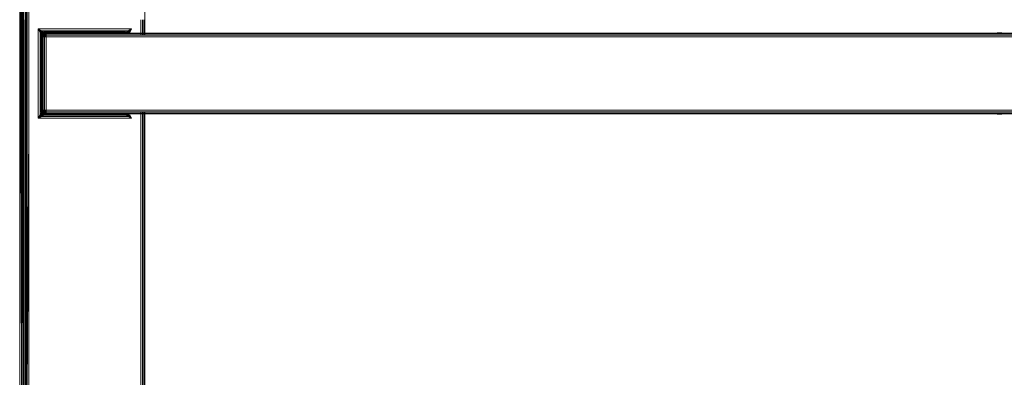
# Model space of a CAD drawing. Header units: millimetres. Extents: x 1 to 3476, y -521 to 159.
# Tile 112 of 130: x 2875 to 3023, y -143 to -90. Entities that reach past the tile are written whole.
import ezdxf

# ---------------------------------------------------------------- set-up
doc = ezdxf.new("R2010")
doc.units = ezdxf.units.MM
doc.layers.add('VG491211CA_dwg', color=8, linetype='Continuous', lineweight=9)

# ---------------------------------------------------------------- blocks, each defined once
blk = doc.blocks.new('VG491211CA_dwg-300031-Poziom 1')
at = {"color": 18, "lineweight": 9}
for p, q in [((307.76, -24.52), (307.88, -89.68)), ((307.76, -24.52), (307.76, -89.68)), ((307.87, -24.52), (307.88, -89.68)), ((308.06, -24.52), (307.88, -89.68)), ((308.06, -89.68), (308.06, -24.52)), ((308.32, -24.52), (308.06, -89.68)), ((308.32, -89.68), (308.32, -24.52)), ((306.93, -44.74), (307.19, -145.04)), ((306.93, -44.74), (306.93, -145.17)), ((307.19, -44.87), (307.38, -144.94)), ((307.19, -44.87), (307.19, -145.04)), ((307.38, -144.94), (307.38, -44.97)), ((307.38, -144.94), (307.49, -45.02)), ((307.49, -144.89), (307.49, -45.02)), ((325.72, -92.02), (325.72, -50.62)), ((325.72, -50.62), (325.72, -92.02)), ((307.72, -89.68), (307.72, -105.8)), ((307.72, -105.8), (307.72, -89.68)), ((307.76, -89.68), (307.76, -105.81)), ((307.76, -89.68), (307.76, -105.8)), ((307.87, -105.82), (307.87, -89.68)), ((307.88, -89.68), (307.88, -105.82)), ((308.06, -105.84), (308.06, -89.68)), ((308.06, -89.68), (308.06, -105.84)), ((308.32, -105.87), (308.32, -89.68)), ((325.12, -89.68), (325.12, -92.02)), ((325.39, -89.68), (325.39, -92.02)), ((325.39, -92.02), (325.39, -89.68)), ((325.57, -89.68), (325.57, -92.02)), ((325.57, -92.02), (325.57, -89.68)), ((325.69, -92.02), (325.69, -89.68)), ((325.69, -89.68), (325.69, -92.02)), ((310.25, -91.35), (309.72, -91.08)), ((309.72, -91.08), (310.09, -91.45)), ((309.72, -91.08), (309.99, -91.61)), ((323.72, -91.08), (309.72, -91.08)), ((309.72, -91.08), (309.72, -104.47)), ((310.09, -91.45), (309.99, -91.61)), ((310.21, -91.83), (309.99, -91.61)), ((309.99, -91.61), (309.99, -103.95)), ((310.19, -91.91), (309.99, -91.61)), ((310.25, -91.35), (310.09, -91.45)), ((310.47, -91.57), (310.09, -91.45)), ((310.09, -91.45), (310.32, -91.68)), ((310.09, -91.45), (310.21, -91.83)), ((310.55, -91.55), (310.25, -91.35)), ((310.55, -91.55), (310.25, -91.35)), ((323.2, -91.35), (310.25, -91.35)), ((310.32, -91.68), (310.47, -91.57)), ((310.44, -91.8), (310.47, -91.57)), ((310.47, -91.57), (310.62, -91.68)), ((310.55, -91.55), (310.62, -91.68)), ((322.82, -91.53), (310.62, -91.53)), ((310.62, -91.53), (310.85, -91.65)), ((310.62, -91.68), (310.85, -91.65)), ((310.66, -91.72), (310.85, -91.65)), ((310.85, -91.65), (322.6, -91.65)), ((310.85, -91.65), (310.92, -91.68)), ((322.52, -91.68), (322.6, -91.65)), ((322.6, -91.65), (322.82, -91.53)), ((322.6, -91.65), (322.82, -91.68)), ((322.6, -91.65), (322.79, -91.72)), ((322.9, -91.55), (322.82, -91.68)), ((322.97, -91.57), (322.82, -91.68)), ((322.9, -91.55), (323.2, -91.35)), ((322.97, -91.57), (323.2, -91.35)), ((323.36, -91.45), (322.97, -91.57)), ((322.97, -91.57), (323.12, -91.68)), ((322.97, -91.57), (323.01, -91.8)), ((323.36, -91.45), (323.12, -91.68)), ((323.72, -91.08), (323.2, -91.35)), ((323.36, -91.45), (323.2, -91.35)), ((323.24, -91.83), (323.36, -91.45)), ((323.72, -91.08), (323.36, -91.45)), ((323.46, -91.61), (323.36, -91.45)), ((323.46, -91.61), (323.72, -91.08)), ((310.29, -92.21), (310.17, -91.98)), ((310.17, -91.98), (310.17, -103.57)), ((310.19, -91.91), (310.32, -91.98)), ((310.21, -91.83), (310.32, -91.68)), ((310.21, -91.83), (310.44, -91.8)), ((310.21, -91.83), (310.32, -91.98)), ((310.29, -92.21), (310.32, -91.98)), ((310.29, -92.21), (310.36, -92.02)), ((310.29, -103.35), (310.29, -92.21)), ((310.32, -92.28), (310.29, -92.21)), ((310.32, -91.68), (310.44, -91.8)), ((310.32, -91.98), (310.44, -91.8)), ((310.32, -91.98), (310.47, -91.83)), ((310.32, -91.98), (310.36, -92.02)), ((310.32, -92.28), (310.36, -92.02)), ((310.36, -92.02), (310.32, -92.28)), ((310.32, -92.28), (310.4, -92.04)), ((310.32, -92.28), (310.32, -103.27)), ((310.36, -92.28), (310.32, -92.28)), ((310.32, -103.27), (310.32, -92.28)), ((310.36, -92.02), (310.47, -91.83)), ((310.47, -91.83), (310.36, -92.02)), ((310.36, -92.02), (310.49, -91.85)), ((310.36, -92.02), (310.4, -92.04)), ((310.4, -92.04), (310.36, -92.28)), ((310.36, -92.28), (310.49, -92.08)), ((310.36, -92.28), (310.36, -103.27)), ((310.47, -92.28), (310.36, -92.28)), ((310.49, -91.85), (310.4, -92.04)), ((310.4, -92.04), (310.55, -91.91)), ((310.4, -92.04), (310.49, -92.08)), ((310.44, -91.8), (310.62, -91.68)), ((310.44, -91.8), (310.47, -91.83)), ((310.47, -91.83), (310.62, -91.68)), ((310.66, -91.72), (310.47, -91.83)), ((310.47, -91.83), (310.66, -91.72)), ((310.47, -91.83), (310.49, -91.85)), ((310.47, -92.28), (310.49, -92.08)), ((310.47, -103.27), (310.47, -92.28)), ((310.66, -92.28), (310.47, -92.28)), ((310.66, -91.72), (310.49, -91.85)), ((310.68, -91.76), (310.49, -91.85)), ((310.49, -91.85), (310.55, -91.91)), ((310.49, -92.08), (310.55, -91.91)), ((310.49, -92.08), (310.68, -92.04)), ((310.66, -92.28), (310.49, -92.08)), ((310.68, -91.76), (310.55, -91.91)), ((310.55, -91.91), (310.72, -91.85)), ((310.68, -92.04), (310.55, -91.91)), ((310.66, -91.72), (310.62, -91.68)), ((310.92, -91.68), (310.66, -91.72)), ((310.66, -91.72), (310.92, -91.68)), ((310.68, -91.76), (310.66, -91.72)), ((310.66, -92.28), (310.68, -92.04)), ((310.66, -103.27), (310.66, -92.28)), ((310.92, -92.28), (310.66, -92.28)), ((310.92, -91.68), (310.68, -91.76)), ((310.92, -91.72), (310.68, -91.76)), ((310.72, -91.85), (310.68, -91.76)), ((310.68, -92.04), (310.72, -91.85)), ((310.68, -92.04), (310.92, -92.02)), ((310.92, -92.28), (310.68, -92.04)), ((310.92, -91.72), (310.72, -91.85)), ((310.72, -91.85), (310.92, -91.83)), ((310.92, -92.02), (310.72, -91.85)), ((323.12, -91.68), (310.92, -91.68)), ((310.92, -91.68), (310.92, -91.72)), ((310.92, -91.68), (322.52, -91.68)), ((310.92, -91.72), (310.92, -91.83)), ((323.12, -91.72), (310.92, -91.72)), ((310.92, -91.83), (323.12, -91.83)), ((310.92, -91.83), (310.92, -92.02)), ((310.92, -92.02), (454.42, -92.02)), ((310.92, -92.02), (310.92, -92.28)), ((310.92, -103.27), (310.92, -92.28)), ((310.92, -92.28), (323.12, -92.28)), ((322.79, -91.72), (322.52, -91.68)), ((322.52, -91.68), (322.89, -91.73)), ((322.52, -91.68), (323.05, -91.72)), ((322.79, -91.72), (322.52, -91.68)), ((322.82, -91.68), (322.79, -91.72)), ((322.79, -91.72), (322.89, -91.73)), ((322.99, -91.83), (322.79, -91.72)), ((322.97, -91.83), (322.79, -91.72)), ((322.99, -91.83), (322.79, -91.72)), ((322.82, -91.68), (323.01, -91.8)), ((322.82, -91.68), (322.97, -91.83)), ((322.89, -91.73), (323.05, -91.72)), ((323.01, -91.83), (322.89, -91.73)), ((322.89, -91.73), (323.12, -91.82)), ((322.97, -91.83), (323.01, -91.8)), ((323.01, -91.8), (323.12, -91.68)), ((454.42, -91.72), (323.12, -91.72)), ((323.12, -91.83), (454.42, -91.83)), ((323.12, -92.28), (454.42, -92.28)), ((453.71, -91.68), (454.42, -91.68)), ((454.42, -91.68), (453.71, -91.68)), ((584.79, -91.72), (454.42, -91.72)), ((584.79, -91.83), (454.42, -91.83)), ((454.42, -92.02), (584.79, -92.02)), ((454.42, -92.28), (584.79, -92.28)), ((310.17, -103.57), (310.29, -103.35)), ((310.29, -103.35), (310.32, -103.27)), ((310.32, -103.57), (310.29, -103.35)), ((310.36, -103.54), (310.29, -103.35)), ((310.32, -103.27), (310.36, -103.27)), ((310.36, -103.54), (310.32, -103.27)), ((310.32, -103.27), (310.36, -103.54)), ((310.32, -103.27), (310.4, -103.52)), ((310.36, -103.27), (310.47, -103.27)), ((310.36, -103.27), (310.49, -103.48)), ((310.36, -103.27), (310.4, -103.52)), ((310.49, -103.48), (310.4, -103.52)), ((310.47, -103.27), (310.66, -103.27)), ((310.49, -103.48), (310.47, -103.27)), ((310.66, -103.27), (310.49, -103.48)), ((310.55, -103.65), (310.49, -103.48)), ((310.68, -103.52), (310.49, -103.48)), ((310.66, -103.27), (310.92, -103.27)), ((310.68, -103.52), (310.66, -103.27)), ((310.92, -103.27), (310.68, -103.52)), ((310.92, -103.27), (310.92, -103.54)), ((323.12, -103.27), (310.92, -103.27)), ((454.42, -103.27), (323.12, -103.27)), ((584.79, -103.22), (454.42, -103.27)), ((584.79, -103.48), (454.42, -103.54)), ((309.99, -103.95), (309.72, -104.47)), ((309.72, -104.47), (310.09, -104.11)), ((309.72, -104.47), (310.25, -104.21)), ((309.72, -104.47), (323.72, -104.47)), ((310.19, -103.65), (309.99, -103.95)), ((310.19, -103.65), (309.99, -103.95)), ((309.99, -103.95), (310.09, -104.11)), ((310.21, -103.72), (310.09, -104.11)), ((310.09, -104.11), (310.32, -103.87)), ((310.09, -104.11), (310.47, -103.99)), ((310.09, -104.11), (310.25, -104.21)), ((310.19, -103.65), (310.32, -103.57)), ((310.21, -103.72), (310.32, -103.57)), ((310.32, -103.87), (310.21, -103.72)), ((310.44, -103.76), (310.21, -103.72)), ((310.47, -103.99), (310.25, -104.21)), ((310.55, -104.01), (310.25, -104.21)), ((310.25, -104.21), (323.2, -104.21)), ((310.36, -103.54), (310.32, -103.57)), ((310.44, -103.76), (310.32, -103.57)), ((310.47, -103.72), (310.32, -103.57)), ((310.44, -103.76), (310.32, -103.87)), ((310.47, -103.99), (310.32, -103.87)), ((310.4, -103.52), (310.36, -103.54)), ((310.47, -103.72), (310.36, -103.54)), ((310.36, -103.54), (310.47, -103.72)), ((310.36, -103.54), (310.49, -103.71)), ((310.4, -103.52), (310.55, -103.65)), ((310.4, -103.52), (310.49, -103.71)), ((310.47, -103.72), (310.44, -103.76)), ((310.47, -103.99), (310.44, -103.76)), ((310.62, -103.87), (310.44, -103.76)), ((310.49, -103.71), (310.47, -103.72)), ((310.66, -103.84), (310.47, -103.72)), ((310.47, -103.72), (310.66, -103.84)), ((310.62, -103.87), (310.47, -103.72)), ((310.47, -103.99), (310.62, -103.87)), ((310.55, -103.65), (310.49, -103.71)), ((310.49, -103.71), (310.68, -103.8)), ((310.66, -103.84), (310.49, -103.71)), ((310.68, -103.52), (310.55, -103.65)), ((310.68, -103.8), (310.55, -103.65)), ((310.72, -103.71), (310.55, -103.65)), ((310.55, -104.01), (310.62, -103.87)), ((310.62, -103.87), (310.66, -103.84)), ((310.85, -103.91), (310.62, -103.87)), ((310.85, -103.91), (310.62, -104.02)), ((310.62, -104.02), (322.82, -104.02)), ((310.66, -103.84), (310.68, -103.8)), ((310.92, -103.87), (310.66, -103.84)), ((310.66, -103.84), (310.92, -103.87)), ((310.85, -103.91), (310.66, -103.84)), ((310.72, -103.71), (310.68, -103.52)), ((310.92, -103.54), (310.68, -103.52)), ((310.68, -103.8), (310.72, -103.71)), ((310.68, -103.8), (310.92, -103.84)), ((310.92, -103.87), (310.68, -103.8)), ((310.92, -103.54), (310.72, -103.71)), ((310.92, -103.84), (310.72, -103.71)), ((310.92, -103.72), (310.72, -103.71)), ((310.92, -103.87), (310.85, -103.91)), ((322.6, -103.91), (310.85, -103.91)), ((323.12, -103.54), (310.92, -103.54)), ((310.92, -103.54), (310.92, -103.72)), ((454.42, -103.72), (310.92, -103.72)), ((310.92, -103.72), (310.92, -103.84)), ((310.92, -103.84), (323.12, -103.84)), ((310.92, -103.84), (310.92, -103.87)), ((310.92, -103.87), (323.12, -103.87)), ((322.52, -103.87), (310.92, -103.87)), ((322.52, -103.87), (322.89, -103.83)), ((323.05, -103.84), (322.52, -103.87)), ((322.52, -103.87), (322.79, -103.84)), ((322.52, -103.87), (322.79, -103.84)), ((322.6, -103.91), (322.52, -103.87)), ((322.79, -103.84), (322.6, -103.91)), ((322.82, -103.87), (322.6, -103.91)), ((322.82, -104.02), (322.6, -103.91)), ((322.79, -103.84), (322.82, -103.87)), ((322.97, -103.99), (322.82, -103.87)), ((322.9, -104.01), (322.82, -103.87)), ((322.9, -104.01), (323.2, -104.21)), ((322.9, -104.01), (323.2, -104.21)), ((323.01, -103.76), (322.97, -103.99)), ((323.12, -103.87), (322.97, -103.99)), ((322.97, -103.99), (323.36, -104.11)), ((323.12, -103.54), (454.42, -103.54)), ((454.42, -103.84), (323.12, -103.84)), ((323.36, -104.11), (323.12, -103.87)), ((323.2, -104.21), (323.36, -104.11)), ((323.2, -104.21), (323.72, -104.47)), ((323.36, -104.11), (323.24, -103.72)), ((323.36, -104.11), (323.46, -103.95)), ((323.72, -104.47), (323.36, -104.11)), ((323.72, -104.47), (323.46, -103.95)), ((325.12, -103.54), (325.12, -105.87)), ((325.39, -103.54), (325.39, -105.84)), ((325.39, -105.84), (325.39, -103.54)), ((325.57, -103.54), (325.57, -105.82)), ((325.57, -105.82), (325.57, -103.54)), ((325.69, -105.81), (325.69, -103.54)), ((325.69, -103.54), (325.69, -105.8)), ((325.72, -105.8), (325.72, -103.54)), ((325.72, -103.54), (325.72, -105.8)), ((453.71, -103.87), (454.42, -103.87)), ((454.42, -103.87), (453.71, -103.87)), ((454.42, -103.72), (584.79, -103.67)), ((454.42, -103.84), (584.79, -103.78)), ((307.72, -105.8), (307.72, -145.23)), ((307.72, -158.61), (307.72, -105.8)), ((307.76, -145.23), (307.76, -105.8)), ((307.76, -105.81), (307.76, -145.24)), ((307.76, -145.24), (307.88, -105.82)), ((307.88, -145.3), (307.88, -105.82)), ((308.06, -105.84), (307.88, -145.3)), ((308.06, -145.4), (308.06, -105.84)), ((308.32, -105.87), (308.06, -145.4)), ((308.32, -158.32), (308.32, -105.87)), ((325.12, -105.87), (325.12, -145.53)), ((325.39, -105.84), (325.39, -145.39)), ((325.57, -145.3), (325.57, -105.82)), ((325.69, -105.8), (325.69, -147.57)), ((325.69, -145.24), (325.69, -105.81)), ((325.72, -105.8), (325.72, -147.57)), ((325.72, -145.23), (325.72, -105.8)), ((307.49, -144.89), (307.5, -129.8))]:
    blk.add_line(p, q, dxfattribs=at)

msp = doc.modelspace()

# ---------------------------------------------------------------- block references
at = {"layer": 'VG491211CA_dwg', "color": 18}
msp.add_blockref('VG491211CA_dwg-300031-Poziom 1', (2568.19, 0), dxfattribs=at)

doc.saveas('drawing.dxf')
